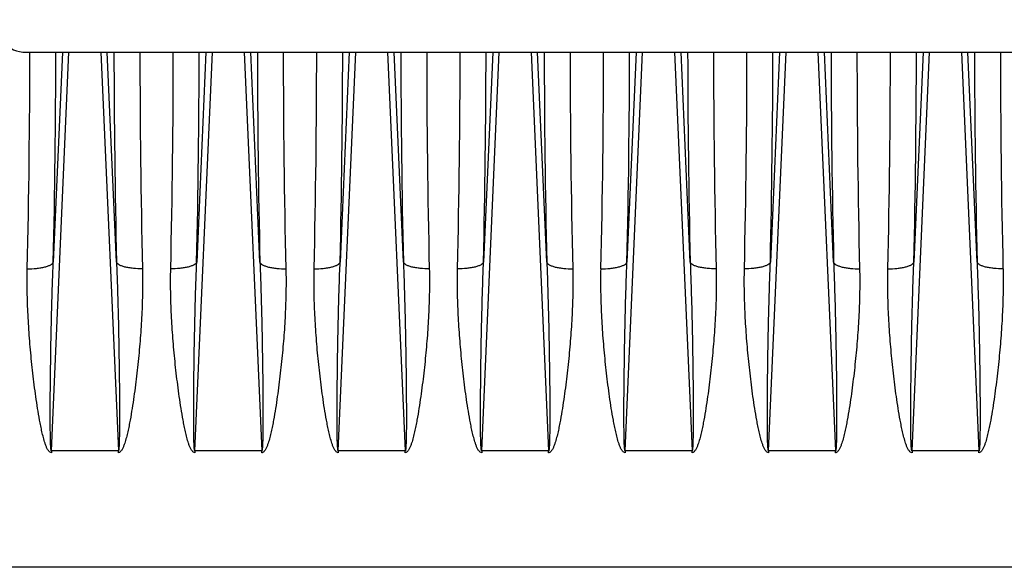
# Model space of a CAD drawing. Extents: x -1724 to 1181, y 2 to 1734.
# Tile 78 of 83: x 714 to 865, y 868 to 952. Entities that reach past the tile are written whole.
import ezdxf

# ---------------------------------------------------------------- set-up
doc = ezdxf.new("R2010")
doc.units = 0
doc.header["$LTSCALE"] = 65.395
doc.layers.get('0').update_dxf_attribs({"linetype": 'CONTINUOUS'})

msp = doc.modelspace()

# ---------------------------------------------------------------- linework, layer by layer
at = {"color": 3, "linetype": 'CONTINUOUS'}
msp.add_line((714.84, 946.98), (909.84, 946.98), dxfattribs=at)
at = {"color": 9, "linetype": 'CONTINUOUS'}
for p, q in [((718.71, 885.81), (721.39, 946.98)), ((720.4, 946.98), (718.99, 914.78)), ((726.28, 946.98), (728.97, 885.81)), ((728.69, 914.78), (727.28, 946.98)), ((740.71, 885.81), (743.39, 946.98)), ((742.4, 946.98), (740.99, 914.78)), ((748.28, 946.98), (750.97, 885.81)), ((750.69, 914.78), (749.28, 946.98)), ((762.71, 885.81), (765.39, 946.98)), ((764.4, 946.98), (762.99, 914.78)), ((770.28, 946.98), (772.97, 885.81)), ((772.69, 914.78), (771.28, 946.98)), ((784.71, 885.81), (787.39, 946.98)), ((786.4, 946.98), (784.99, 914.78)), ((792.28, 946.98), (794.97, 885.81)), ((794.69, 914.78), (793.28, 946.98)), ((806.71, 885.81), (809.39, 946.98)), ((808.4, 946.98), (806.99, 914.78)), ((814.28, 946.98), (816.97, 885.81)), ((816.69, 914.78), (815.28, 946.98)), ((828.71, 885.81), (831.39, 946.98)), ((830.4, 946.98), (828.99, 914.78)), ((836.28, 946.98), (838.97, 885.81)), ((838.69, 914.78), (837.28, 946.98)), ((850.71, 885.81), (853.39, 946.98)), ((852.4, 946.98), (850.99, 914.78)), ((858.28, 946.98), (860.97, 885.81)), ((860.69, 914.78), (859.28, 946.98)), ((900.44, 867.94), (612.84, 867.94))]:
    msp.add_line(p, q, dxfattribs=at)
at = {"color": 2, "linetype": 'CONTINUOUS'}
for p, q in [((718.71, 885.81), (718.71, 885.53)), ((728.97, 885.81), (718.71, 885.81)), ((728.97, 885.53), (728.97, 885.81)), ((740.71, 885.81), (740.71, 885.53)), ((750.97, 885.81), (740.71, 885.81)), ((750.97, 885.53), (750.97, 885.81)), ((762.71, 885.81), (762.71, 885.53)), ((772.97, 885.81), (762.71, 885.81)), ((772.97, 885.53), (772.97, 885.81)), ((794.97, 885.81), (784.71, 885.81)), ((784.71, 885.81), (784.71, 885.53)), ((794.97, 885.53), (794.97, 885.81)), ((816.97, 885.81), (806.71, 885.81)), ((806.71, 885.81), (806.71, 885.53)), ((816.97, 885.53), (816.97, 885.81)), ((838.97, 885.81), (828.71, 885.81)), ((828.71, 885.81), (828.71, 885.53)), ((838.97, 885.53), (838.97, 885.81)), ((860.97, 885.81), (850.71, 885.81)), ((850.71, 885.81), (850.71, 885.53)), ((860.97, 885.53), (860.97, 885.81))]:
    msp.add_line(p, q, dxfattribs=at)
at = {"color": 3, "linetype": 'CONTINUOUS'}
msp.add_arc((714.84, 951.98), 5, 180, 270, dxfattribs=at)
at = {"color": 2, "linetype": 'CONTINUOUS'}
for centre, radius, start, end in [((-784.67, 948.29), 1500.07, 358.68099, 359.9497), ((2162.58, 947.46), 1430.3, 180.01935, 181.34995), ((-762.68, 948.29), 1500.08, 358.68099, 359.9497), ((2184.58, 947.46), 1430.31, 180.01935, 181.34995), ((-740.67, 948.29), 1500.07, 358.68099, 359.9497), ((2206.57, 947.46), 1430.3, 180.01935, 181.34995), ((-718.68, 948.29), 1500.08, 358.68099, 359.9497), ((2228.58, 947.46), 1430.31, 180.01935, 181.34995), ((-696.67, 948.29), 1500.07, 358.68099, 359.9497), ((2250.57, 947.46), 1430.3, 180.01935, 181.34996), ((-674.68, 948.29), 1500.08, 358.68099, 359.9497), ((2272.58, 947.46), 1430.31, 180.01935, 181.34995), ((-652.67, 948.29), 1500.07, 358.68099, 359.9497), ((2294.57, 947.46), 1430.3, 180.01935, 181.34996)]:
    msp.add_arc(centre, radius, start, end, dxfattribs=at)
at = {"color": 9, "linetype": 'CONTINUOUS'}
for centre, radius, start, end in [((-794, 949.47), 1513.39, 358.68646, 359.9056), ((2309.94, 950.31), 1581.65, 180.12071, 181.28723), ((-840.27, 950.31), 1581.65, 358.71277, 359.87929), ((2263.68, 949.47), 1513.39, 180.0944, 181.31354), ((-750, 949.47), 1513.39, 358.68646, 359.9056), ((2353.94, 950.31), 1581.65, 180.12071, 181.28723), ((-796.27, 950.31), 1581.65, 358.71277, 359.87929), ((2307.68, 949.47), 1513.39, 180.0944, 181.31354), ((-706, 949.47), 1513.39, 358.68646, 359.9056), ((2397.94, 950.31), 1581.65, 180.12071, 181.28723), ((-752.27, 950.31), 1581.65, 358.71277, 359.87929), ((2351.68, 949.47), 1513.39, 180.0944, 181.31354), ((-662, 949.47), 1513.39, 358.68646, 359.9056), ((2441.94, 950.31), 1581.65, 180.12071, 181.28723)]:
    msp.add_arc(centre, radius, start, end, dxfattribs=at)
at = {"color": 2, "linetype": 'CONTINUOUS'}
for points, knots in [([(718.71, 885.53), (718.64, 885.53), (718.48, 885.59), (718.32, 885.75), (718.18, 885.94), (718.03, 886.2), (717.88, 886.55), (717.68, 887.13), (717.47, 887.86), (717.25, 888.75), (717.07, 889.64), (716.84, 890.84), (716.58, 892.33), (716.31, 894.13), (716.07, 895.93), (715.86, 897.73), (715.66, 899.52), (715.49, 901.31), (715.29, 903.7), (715.1, 906.67), (714.98, 910.22), (714.98, 912.59), (715.01, 913.76)], [0, 0, 0, 0, 0.007914, 0.015875, 0.023836, 0.031792, 0.047684, 0.063567, 0.095301, 0.127006, 0.158682, 0.190328, 0.253528, 0.316603, 0.379545, 0.442346, 0.505001, 0.567499, 0.629835, 0.753984, 0.87739, 1, 1, 1, 1]), ([(732.67, 913.76), (732.7, 912.59), (732.7, 910.22), (732.58, 906.67), (732.35, 903.1), (732.08, 900.12), (731.82, 897.73), (731.6, 895.93), (731.36, 894.13), (731.09, 892.33), (730.84, 890.84), (730.61, 889.64), (730.42, 888.75), (730.21, 887.86), (730, 887.13), (729.79, 886.55), (729.64, 886.2), (729.49, 885.94), (729.36, 885.75), (729.22, 885.61), (729.08, 885.55), (729, 885.53), (728.97, 885.53)], [0, 0, 0, 0, 0.122601, 0.245996, 0.370135, 0.494958, 0.557607, 0.620404, 0.683341, 0.74641, 0.809606, 0.84125, 0.872923, 0.904626, 0.936358, 0.952239, 0.96813, 0.976084, 0.984045, 0.992004, 0.996002, 1, 1, 1, 1]), ([(740.71, 885.53), (740.64, 885.53), (740.48, 885.59), (740.32, 885.75), (740.18, 885.94), (740.03, 886.2), (739.88, 886.55), (739.68, 887.13), (739.47, 887.86), (739.25, 888.75), (739.07, 889.64), (738.84, 890.84), (738.58, 892.33), (738.31, 894.13), (738.07, 895.93), (737.86, 897.73), (737.66, 899.52), (737.49, 901.31), (737.29, 903.7), (737.1, 906.67), (736.98, 910.22), (736.98, 912.59), (737.01, 913.76)], [0, 0, 0, 0, 0.007915, 0.015876, 0.023837, 0.031792, 0.047684, 0.063567, 0.095302, 0.127007, 0.158682, 0.190329, 0.253529, 0.316603, 0.379545, 0.442346, 0.505, 0.567499, 0.629835, 0.753984, 0.87739, 1, 1, 1, 1]), ([(754.67, 913.76), (754.7, 912.59), (754.7, 910.22), (754.58, 906.67), (754.35, 903.1), (754.08, 900.12), (753.82, 897.73), (753.6, 895.93), (753.36, 894.13), (753.09, 892.33), (752.84, 890.84), (752.61, 889.64), (752.42, 888.75), (752.21, 887.86), (752, 887.13), (751.79, 886.55), (751.64, 886.2), (751.49, 885.94), (751.36, 885.75), (751.22, 885.61), (751.08, 885.54), (751, 885.53), (750.97, 885.53)], [0, 0, 0, 0, 0.1226, 0.245995, 0.370133, 0.494954, 0.557603, 0.6204, 0.683336, 0.746405, 0.8096, 0.841244, 0.872917, 0.90462, 0.936351, 0.952232, 0.968123, 0.976078, 0.984039, 0.991999, 0.996001, 1, 1, 1, 1]), ([(762.71, 885.53), (762.64, 885.53), (762.48, 885.59), (762.32, 885.75), (762.18, 885.94), (762.03, 886.2), (761.88, 886.55), (761.68, 887.13), (761.47, 887.86), (761.25, 888.75), (761.07, 889.64), (760.84, 890.84), (760.58, 892.33), (760.31, 894.13), (760.07, 895.93), (759.86, 897.73), (759.66, 899.52), (759.49, 901.31), (759.29, 903.7), (759.1, 906.67), (758.98, 910.22), (758.98, 912.59), (759.01, 913.76)], [0, 0, 0, 0, 0.007914, 0.015875, 0.023836, 0.031792, 0.047684, 0.063567, 0.095301, 0.127006, 0.158682, 0.190328, 0.253528, 0.316603, 0.379545, 0.442346, 0.505001, 0.567499, 0.629835, 0.753984, 0.87739, 1, 1, 1, 1]), ([(776.67, 913.76), (776.7, 912.59), (776.7, 910.22), (776.58, 906.67), (776.35, 903.1), (776.08, 900.12), (775.82, 897.73), (775.6, 895.93), (775.36, 894.13), (775.09, 892.33), (774.84, 890.84), (774.61, 889.64), (774.42, 888.75), (774.21, 887.86), (774, 887.13), (773.79, 886.55), (773.64, 886.2), (773.49, 885.94), (773.36, 885.75), (773.22, 885.61), (773.08, 885.55), (773, 885.53), (772.97, 885.53)], [0, 0, 0, 0, 0.122601, 0.245996, 0.370135, 0.494958, 0.557607, 0.620404, 0.683341, 0.74641, 0.809606, 0.84125, 0.872923, 0.904626, 0.936358, 0.952239, 0.96813, 0.976084, 0.984045, 0.992004, 0.996002, 1, 1, 1, 1]), ([(784.71, 885.53), (784.64, 885.53), (784.48, 885.59), (784.32, 885.75), (784.18, 885.94), (784.03, 886.2), (783.88, 886.55), (783.68, 887.13), (783.47, 887.86), (783.25, 888.75), (783.07, 889.64), (782.84, 890.84), (782.58, 892.33), (782.31, 894.13), (782.07, 895.93), (781.86, 897.73), (781.66, 899.52), (781.49, 901.31), (781.29, 903.7), (781.1, 906.67), (780.98, 910.22), (780.98, 912.59), (781.01, 913.76)], [0, 0, 0, 0, 0.007915, 0.015876, 0.023837, 0.031792, 0.047684, 0.063567, 0.095302, 0.127007, 0.158682, 0.190329, 0.253529, 0.316603, 0.379545, 0.442346, 0.505, 0.567499, 0.629835, 0.753984, 0.87739, 1, 1, 1, 1]), ([(798.67, 913.76), (798.7, 912.59), (798.7, 910.22), (798.58, 906.67), (798.35, 903.1), (798.08, 900.12), (797.82, 897.73), (797.6, 895.93), (797.36, 894.13), (797.09, 892.33), (796.84, 890.84), (796.61, 889.64), (796.42, 888.75), (796.21, 887.86), (796, 887.13), (795.79, 886.55), (795.64, 886.2), (795.49, 885.94), (795.36, 885.75), (795.22, 885.61), (795.08, 885.54), (795, 885.53), (794.97, 885.53)], [0, 0, 0, 0, 0.1226, 0.245995, 0.370133, 0.494954, 0.557603, 0.6204, 0.683336, 0.746405, 0.8096, 0.841244, 0.872917, 0.90462, 0.936351, 0.952232, 0.968123, 0.976078, 0.984039, 0.991999, 0.996001, 1, 1, 1, 1]), ([(806.71, 885.53), (806.64, 885.53), (806.48, 885.59), (806.32, 885.75), (806.18, 885.94), (806.03, 886.2), (805.88, 886.55), (805.68, 887.13), (805.47, 887.86), (805.25, 888.75), (805.07, 889.64), (804.84, 890.84), (804.58, 892.33), (804.31, 894.13), (804.07, 895.93), (803.86, 897.73), (803.66, 899.52), (803.49, 901.31), (803.29, 903.7), (803.1, 906.67), (802.98, 910.22), (802.98, 912.59), (803.01, 913.76)], [0, 0, 0, 0, 0.007914, 0.015875, 0.023836, 0.031792, 0.047684, 0.063567, 0.095301, 0.127006, 0.158682, 0.190328, 0.253528, 0.316603, 0.379545, 0.442346, 0.505001, 0.567499, 0.629835, 0.753984, 0.87739, 1, 1, 1, 1]), ([(820.67, 913.76), (820.7, 912.59), (820.7, 910.22), (820.58, 906.67), (820.35, 903.1), (820.08, 900.12), (819.82, 897.73), (819.6, 895.93), (819.36, 894.13), (819.09, 892.33), (818.84, 890.84), (818.61, 889.64), (818.42, 888.75), (818.21, 887.86), (818, 887.13), (817.79, 886.55), (817.64, 886.2), (817.49, 885.94), (817.36, 885.75), (817.22, 885.61), (817.08, 885.55), (817, 885.53), (816.97, 885.53)], [0, 0, 0, 0, 0.122601, 0.245996, 0.370135, 0.494958, 0.557607, 0.620404, 0.683341, 0.74641, 0.809606, 0.84125, 0.872923, 0.904626, 0.936358, 0.952239, 0.96813, 0.976084, 0.984045, 0.992004, 0.996002, 1, 1, 1, 1]), ([(828.71, 885.53), (828.64, 885.53), (828.48, 885.59), (828.32, 885.75), (828.18, 885.94), (828.03, 886.2), (827.88, 886.55), (827.68, 887.13), (827.47, 887.86), (827.25, 888.75), (827.07, 889.64), (826.84, 890.84), (826.58, 892.33), (826.31, 894.13), (826.07, 895.93), (825.86, 897.73), (825.66, 899.52), (825.49, 901.31), (825.29, 903.7), (825.1, 906.67), (824.98, 910.22), (824.98, 912.59), (825.01, 913.76)], [0, 0, 0, 0, 0.007915, 0.015876, 0.023837, 0.031792, 0.047684, 0.063567, 0.095302, 0.127007, 0.158682, 0.190329, 0.253529, 0.316603, 0.379545, 0.442346, 0.505, 0.567499, 0.629835, 0.753984, 0.87739, 1, 1, 1, 1]), ([(842.67, 913.76), (842.7, 912.59), (842.7, 910.22), (842.58, 906.67), (842.35, 903.1), (842.08, 900.12), (841.82, 897.73), (841.6, 895.93), (841.36, 894.13), (841.09, 892.33), (840.84, 890.84), (840.61, 889.64), (840.42, 888.75), (840.21, 887.86), (840, 887.13), (839.79, 886.55), (839.64, 886.2), (839.49, 885.94), (839.36, 885.75), (839.22, 885.61), (839.08, 885.54), (839, 885.53), (838.97, 885.53)], [0, 0, 0, 0, 0.1226, 0.245995, 0.370133, 0.494954, 0.557603, 0.6204, 0.683336, 0.746405, 0.8096, 0.841244, 0.872917, 0.90462, 0.936351, 0.952232, 0.968123, 0.976078, 0.984039, 0.991999, 0.996001, 1, 1, 1, 1]), ([(850.71, 885.53), (850.64, 885.53), (850.48, 885.59), (850.32, 885.75), (850.18, 885.94), (850.03, 886.2), (849.88, 886.55), (849.68, 887.13), (849.47, 887.86), (849.25, 888.75), (849.07, 889.64), (848.84, 890.84), (848.58, 892.33), (848.31, 894.13), (848.07, 895.93), (847.86, 897.73), (847.66, 899.52), (847.49, 901.31), (847.29, 903.7), (847.1, 906.67), (846.98, 910.22), (846.98, 912.59), (847.01, 913.76)], [0, 0, 0, 0, 0.007914, 0.015875, 0.023836, 0.031792, 0.047684, 0.063567, 0.095301, 0.127006, 0.158682, 0.190328, 0.253528, 0.316603, 0.379545, 0.442346, 0.505001, 0.567499, 0.629835, 0.753984, 0.87739, 1, 1, 1, 1]), ([(864.67, 913.76), (864.7, 912.59), (864.7, 910.22), (864.58, 906.67), (864.35, 903.1), (864.08, 900.12), (863.82, 897.73), (863.6, 895.93), (863.36, 894.13), (863.09, 892.33), (862.84, 890.84), (862.61, 889.64), (862.42, 888.75), (862.21, 887.86), (862, 887.13), (861.79, 886.55), (861.64, 886.2), (861.49, 885.94), (861.36, 885.75), (861.22, 885.61), (861.08, 885.55), (861, 885.53), (860.97, 885.53)], [0, 0, 0, 0, 0.122601, 0.245996, 0.370135, 0.494958, 0.557607, 0.620404, 0.683341, 0.74641, 0.809606, 0.84125, 0.872923, 0.904626, 0.936358, 0.952239, 0.96813, 0.976084, 0.984045, 0.992004, 0.996002, 1, 1, 1, 1])]:
    msp.add_open_spline(points, degree=3, knots=knots, dxfattribs=at)
at = {"color": 9, "linetype": 'CONTINUOUS'}
for points, knots in [([(715.01, 913.76), (715.47, 913.75), (716.17, 913.78), (717.07, 913.89), (717.67, 914.01), (718.18, 914.17), (718.58, 914.35), (718.85, 914.55), (718.96, 914.71), (718.99, 914.78)], [0, 0, 0, 0, 0.328471, 0.489708, 0.63762, 0.76485, 0.866945, 0.943551, 1, 1, 1, 1]), ([(718.71, 885.81), (718.7, 885.8), (718.68, 885.84), (718.66, 885.9), (718.65, 885.98), (718.63, 886.1), (718.61, 886.27), (718.6, 886.48), (718.59, 886.7), (718.57, 886.99), (718.56, 887.36), (718.55, 887.81), (718.54, 888.26), (718.54, 888.71), (718.53, 889.32), (718.53, 890.08), (718.53, 890.99), (718.53, 891.9), (718.53, 892.82), (718.53, 893.73), (718.54, 894.95), (718.56, 896.48), (718.58, 898.32), (718.6, 900.15), (718.63, 901.98), (718.68, 904.43), (718.75, 907.48), (718.85, 911.13), (718.94, 913.57), (718.99, 914.78)], [0, 0, 0, 0, 0.001192, 0.003473, 0.00638, 0.009637, 0.016602, 0.023891, 0.031347, 0.038909, 0.054216, 0.069672, 0.085221, 0.100829, 0.116482, 0.147874, 0.179346, 0.210868, 0.242425, 0.274006, 0.305603, 0.368828, 0.432071, 0.495316, 0.558548, 0.621757, 0.74807, 0.874181, 1, 1, 1, 1]), ([(732.67, 913.76), (732.21, 913.75), (731.51, 913.78), (730.62, 913.89), (730.01, 914.01), (729.5, 914.16), (729.1, 914.35), (728.83, 914.54), (728.71, 914.71), (728.69, 914.78)], [0, 0, 0, 0, 0.327594, 0.488671, 0.636637, 0.764085, 0.866473, 0.943349, 1, 1, 1, 1]), ([(728.69, 914.78), (728.74, 913.57), (728.82, 911.13), (728.93, 907.48), (729, 904.43), (729.04, 901.98), (729.07, 900.15), (729.1, 898.32), (729.12, 896.48), (729.14, 894.95), (729.14, 893.73), (729.15, 892.82), (729.15, 891.9), (729.15, 890.99), (729.15, 890.08), (729.15, 889.32), (729.14, 888.71), (729.13, 888.26), (729.12, 887.81), (729.11, 887.36), (729.1, 886.99), (729.09, 886.7), (729.08, 886.48), (729.06, 886.27), (729.05, 886.1), (729.03, 885.98), (729.01, 885.9), (729, 885.84), (728.98, 885.8), (728.97, 885.81)], [0, 0, 0, 0, 0.12582, 0.251931, 0.378244, 0.441454, 0.504686, 0.56793, 0.631174, 0.694399, 0.725996, 0.757577, 0.789134, 0.820656, 0.852128, 0.883521, 0.899173, 0.914782, 0.93033, 0.945787, 0.961094, 0.968656, 0.976112, 0.9834, 0.990365, 0.993621, 0.996527, 0.998808, 1, 1, 1, 1]), ([(740.99, 914.78), (740.96, 914.71), (740.85, 914.54), (740.58, 914.35), (740.18, 914.16), (739.67, 914.01), (739.06, 913.89), (738.17, 913.78), (737.47, 913.75), (737.01, 913.76)], [0, 0, 0, 0, 0.056651, 0.133527, 0.235915, 0.363363, 0.511329, 0.672406, 1, 1, 1, 1]), ([(740.71, 885.81), (740.7, 885.8), (740.68, 885.84), (740.66, 885.9), (740.65, 885.98), (740.63, 886.1), (740.61, 886.27), (740.6, 886.48), (740.59, 886.7), (740.57, 886.99), (740.56, 887.36), (740.55, 887.81), (740.54, 888.26), (740.54, 888.71), (740.53, 889.32), (740.53, 890.08), (740.53, 890.99), (740.53, 891.9), (740.53, 892.82), (740.53, 893.73), (740.54, 894.95), (740.56, 896.48), (740.58, 898.32), (740.6, 900.15), (740.63, 901.98), (740.68, 904.43), (740.75, 907.48), (740.85, 911.13), (740.94, 913.57), (740.99, 914.78)], [0, 0, 0, 0, 0.001192, 0.003473, 0.00638, 0.009636, 0.016601, 0.02389, 0.031346, 0.038908, 0.054215, 0.069671, 0.085219, 0.100828, 0.116481, 0.147874, 0.179345, 0.210868, 0.242424, 0.274005, 0.305602, 0.368827, 0.432071, 0.495315, 0.558547, 0.621756, 0.74807, 0.874181, 1, 1, 1, 1]), ([(750.69, 914.78), (750.71, 914.71), (750.83, 914.54), (751.1, 914.35), (751.5, 914.16), (752.01, 914.01), (752.62, 913.89), (753.51, 913.78), (754.21, 913.75), (754.67, 913.76)], [0, 0, 0, 0, 0.056651, 0.133526, 0.235914, 0.363363, 0.511329, 0.672406, 1, 1, 1, 1]), ([(750.69, 914.78), (750.74, 913.57), (750.82, 911.13), (750.93, 907.48), (751, 904.43), (751.04, 901.98), (751.07, 900.15), (751.1, 898.32), (751.12, 896.48), (751.14, 894.95), (751.14, 893.73), (751.15, 892.82), (751.15, 891.9), (751.15, 890.99), (751.15, 890.08), (751.15, 889.32), (751.14, 888.71), (751.13, 888.26), (751.12, 887.81), (751.11, 887.36), (751.1, 886.99), (751.09, 886.7), (751.08, 886.48), (751.06, 886.27), (751.05, 886.1), (751.03, 885.98), (751.01, 885.9), (751, 885.84), (750.98, 885.8), (750.97, 885.81)], [0, 0, 0, 0, 0.125819, 0.25193, 0.378243, 0.441452, 0.504683, 0.567928, 0.631171, 0.694396, 0.725993, 0.757574, 0.78913, 0.820653, 0.852124, 0.883517, 0.899169, 0.914778, 0.930326, 0.945783, 0.96109, 0.968652, 0.976108, 0.983397, 0.990362, 0.993619, 0.996526, 0.998808, 1, 1, 1, 1]), ([(759.01, 913.76), (759.47, 913.75), (760.17, 913.78), (761.07, 913.89), (761.67, 914.01), (762.18, 914.17), (762.58, 914.35), (762.85, 914.55), (762.96, 914.71), (762.99, 914.78)], [0, 0, 0, 0, 0.328471, 0.489708, 0.63762, 0.76485, 0.866945, 0.943551, 1, 1, 1, 1]), ([(762.71, 885.81), (762.7, 885.8), (762.68, 885.84), (762.66, 885.9), (762.65, 885.98), (762.63, 886.1), (762.61, 886.27), (762.6, 886.48), (762.59, 886.7), (762.57, 886.99), (762.56, 887.36), (762.55, 887.81), (762.54, 888.26), (762.54, 888.71), (762.53, 889.32), (762.53, 890.08), (762.53, 890.99), (762.53, 891.9), (762.53, 892.82), (762.53, 893.73), (762.54, 894.95), (762.56, 896.48), (762.58, 898.32), (762.6, 900.15), (762.63, 901.98), (762.68, 904.43), (762.75, 907.48), (762.85, 911.13), (762.94, 913.57), (762.99, 914.78)], [0, 0, 0, 0, 0.001192, 0.003473, 0.00638, 0.009637, 0.016602, 0.023891, 0.031347, 0.038909, 0.054216, 0.069672, 0.085221, 0.100829, 0.116482, 0.147874, 0.179346, 0.210868, 0.242425, 0.274006, 0.305603, 0.368828, 0.432071, 0.495316, 0.558548, 0.621757, 0.74807, 0.874181, 1, 1, 1, 1]), ([(776.67, 913.76), (776.21, 913.75), (775.51, 913.78), (774.62, 913.89), (774.01, 914.01), (773.5, 914.16), (773.1, 914.35), (772.83, 914.54), (772.71, 914.71), (772.69, 914.78)], [0, 0, 0, 0, 0.327594, 0.488671, 0.636637, 0.764085, 0.866473, 0.943349, 1, 1, 1, 1]), ([(772.69, 914.78), (772.74, 913.57), (772.82, 911.13), (772.93, 907.48), (773, 904.43), (773.04, 901.98), (773.07, 900.15), (773.1, 898.32), (773.12, 896.48), (773.14, 894.95), (773.14, 893.73), (773.15, 892.82), (773.15, 891.9), (773.15, 890.99), (773.15, 890.08), (773.15, 889.32), (773.14, 888.71), (773.13, 888.26), (773.12, 887.81), (773.11, 887.36), (773.1, 886.99), (773.09, 886.7), (773.08, 886.48), (773.06, 886.27), (773.05, 886.1), (773.03, 885.98), (773.01, 885.9), (773, 885.84), (772.98, 885.8), (772.97, 885.81)], [0, 0, 0, 0, 0.12582, 0.251931, 0.378244, 0.441454, 0.504686, 0.56793, 0.631174, 0.694399, 0.725996, 0.757577, 0.789134, 0.820656, 0.852128, 0.883521, 0.899173, 0.914782, 0.93033, 0.945787, 0.961094, 0.968656, 0.976112, 0.9834, 0.990365, 0.993621, 0.996527, 0.998808, 1, 1, 1, 1]), ([(784.99, 914.78), (784.96, 914.71), (784.85, 914.54), (784.58, 914.35), (784.18, 914.16), (783.67, 914.01), (783.06, 913.89), (782.17, 913.78), (781.47, 913.75), (781.01, 913.76)], [0, 0, 0, 0, 0.056651, 0.133527, 0.235915, 0.363363, 0.511329, 0.672406, 1, 1, 1, 1]), ([(784.71, 885.81), (784.7, 885.8), (784.68, 885.84), (784.66, 885.9), (784.65, 885.98), (784.63, 886.1), (784.61, 886.27), (784.6, 886.48), (784.59, 886.7), (784.57, 886.99), (784.56, 887.36), (784.55, 887.81), (784.54, 888.26), (784.54, 888.71), (784.53, 889.32), (784.53, 890.08), (784.53, 890.99), (784.53, 891.9), (784.53, 892.82), (784.53, 893.73), (784.54, 894.95), (784.56, 896.48), (784.58, 898.32), (784.6, 900.15), (784.63, 901.98), (784.68, 904.43), (784.75, 907.48), (784.85, 911.13), (784.94, 913.57), (784.99, 914.78)], [0, 0, 0, 0, 0.001192, 0.003473, 0.00638, 0.009636, 0.016601, 0.02389, 0.031346, 0.038908, 0.054215, 0.069671, 0.085219, 0.100828, 0.116481, 0.147874, 0.179345, 0.210868, 0.242424, 0.274005, 0.305602, 0.368827, 0.432071, 0.495315, 0.558547, 0.621756, 0.74807, 0.874181, 1, 1, 1, 1]), ([(794.69, 914.78), (794.71, 914.71), (794.83, 914.54), (795.1, 914.35), (795.5, 914.16), (796.01, 914.01), (796.62, 913.89), (797.51, 913.78), (798.21, 913.75), (798.67, 913.76)], [0, 0, 0, 0, 0.056651, 0.133526, 0.235914, 0.363363, 0.511329, 0.672406, 1, 1, 1, 1]), ([(794.69, 914.78), (794.74, 913.57), (794.82, 911.13), (794.93, 907.48), (795, 904.43), (795.04, 901.98), (795.07, 900.15), (795.1, 898.32), (795.12, 896.48), (795.14, 894.95), (795.14, 893.73), (795.15, 892.82), (795.15, 891.9), (795.15, 890.99), (795.15, 890.08), (795.15, 889.32), (795.14, 888.71), (795.13, 888.26), (795.12, 887.81), (795.11, 887.36), (795.1, 886.99), (795.09, 886.7), (795.08, 886.48), (795.06, 886.27), (795.05, 886.1), (795.03, 885.98), (795.01, 885.9), (795, 885.84), (794.98, 885.8), (794.97, 885.81)], [0, 0, 0, 0, 0.125819, 0.25193, 0.378243, 0.441452, 0.504683, 0.567928, 0.631171, 0.694396, 0.725993, 0.757574, 0.78913, 0.820653, 0.852124, 0.883517, 0.899169, 0.914778, 0.930326, 0.945783, 0.96109, 0.968652, 0.976108, 0.983397, 0.990362, 0.993619, 0.996526, 0.998808, 1, 1, 1, 1]), ([(803.01, 913.76), (803.47, 913.75), (804.17, 913.78), (805.07, 913.89), (805.67, 914.01), (806.18, 914.17), (806.58, 914.35), (806.85, 914.55), (806.96, 914.71), (806.99, 914.78)], [0, 0, 0, 0, 0.328471, 0.489708, 0.63762, 0.76485, 0.866945, 0.943551, 1, 1, 1, 1]), ([(806.71, 885.81), (806.7, 885.8), (806.68, 885.84), (806.66, 885.9), (806.65, 885.98), (806.63, 886.1), (806.61, 886.27), (806.6, 886.48), (806.59, 886.7), (806.57, 886.99), (806.56, 887.36), (806.55, 887.81), (806.54, 888.26), (806.54, 888.71), (806.53, 889.32), (806.53, 890.08), (806.53, 890.99), (806.53, 891.9), (806.53, 892.82), (806.53, 893.73), (806.54, 894.95), (806.56, 896.48), (806.58, 898.32), (806.6, 900.15), (806.63, 901.98), (806.68, 904.43), (806.75, 907.48), (806.85, 911.13), (806.94, 913.57), (806.99, 914.78)], [0, 0, 0, 0, 0.001192, 0.003473, 0.00638, 0.009637, 0.016602, 0.023891, 0.031347, 0.038909, 0.054216, 0.069672, 0.085221, 0.100829, 0.116482, 0.147874, 0.179346, 0.210868, 0.242425, 0.274006, 0.305603, 0.368828, 0.432071, 0.495316, 0.558548, 0.621757, 0.74807, 0.874181, 1, 1, 1, 1]), ([(820.67, 913.76), (820.21, 913.75), (819.51, 913.78), (818.62, 913.89), (818.01, 914.01), (817.5, 914.16), (817.1, 914.35), (816.83, 914.54), (816.71, 914.71), (816.69, 914.78)], [0, 0, 0, 0, 0.327594, 0.488671, 0.636637, 0.764085, 0.866473, 0.943349, 1, 1, 1, 1]), ([(816.69, 914.78), (816.74, 913.57), (816.82, 911.13), (816.93, 907.48), (817, 904.43), (817.04, 901.98), (817.07, 900.15), (817.1, 898.32), (817.12, 896.48), (817.14, 894.95), (817.14, 893.73), (817.15, 892.82), (817.15, 891.9), (817.15, 890.99), (817.15, 890.08), (817.15, 889.32), (817.14, 888.71), (817.13, 888.26), (817.12, 887.81), (817.11, 887.36), (817.1, 886.99), (817.09, 886.7), (817.08, 886.48), (817.06, 886.27), (817.05, 886.1), (817.03, 885.98), (817.01, 885.9), (817, 885.84), (816.98, 885.8), (816.97, 885.81)], [0, 0, 0, 0, 0.12582, 0.251931, 0.378244, 0.441454, 0.504686, 0.56793, 0.631174, 0.694399, 0.725996, 0.757577, 0.789134, 0.820656, 0.852128, 0.883521, 0.899173, 0.914782, 0.93033, 0.945787, 0.961094, 0.968656, 0.976112, 0.9834, 0.990365, 0.993621, 0.996527, 0.998808, 1, 1, 1, 1]), ([(828.99, 914.78), (828.96, 914.71), (828.85, 914.54), (828.58, 914.35), (828.18, 914.16), (827.67, 914.01), (827.06, 913.89), (826.17, 913.78), (825.47, 913.75), (825.01, 913.76)], [0, 0, 0, 0, 0.056651, 0.133527, 0.235915, 0.363363, 0.511329, 0.672406, 1, 1, 1, 1]), ([(828.71, 885.81), (828.7, 885.8), (828.68, 885.84), (828.66, 885.9), (828.65, 885.98), (828.63, 886.1), (828.61, 886.27), (828.6, 886.48), (828.59, 886.7), (828.57, 886.99), (828.56, 887.36), (828.55, 887.81), (828.54, 888.26), (828.54, 888.71), (828.53, 889.32), (828.53, 890.08), (828.53, 890.99), (828.53, 891.9), (828.53, 892.82), (828.53, 893.73), (828.54, 894.95), (828.56, 896.48), (828.58, 898.32), (828.6, 900.15), (828.63, 901.98), (828.68, 904.43), (828.75, 907.48), (828.85, 911.13), (828.94, 913.57), (828.99, 914.78)], [0, 0, 0, 0, 0.001192, 0.003473, 0.00638, 0.009636, 0.016601, 0.02389, 0.031346, 0.038908, 0.054215, 0.069671, 0.085219, 0.100828, 0.116481, 0.147874, 0.179345, 0.210868, 0.242424, 0.274005, 0.305602, 0.368827, 0.432071, 0.495315, 0.558547, 0.621756, 0.74807, 0.874181, 1, 1, 1, 1]), ([(838.69, 914.78), (838.71, 914.71), (838.83, 914.54), (839.1, 914.35), (839.5, 914.16), (840.01, 914.01), (840.62, 913.89), (841.51, 913.78), (842.21, 913.75), (842.67, 913.76)], [0, 0, 0, 0, 0.056651, 0.133526, 0.235914, 0.363363, 0.511329, 0.672406, 1, 1, 1, 1]), ([(838.69, 914.78), (838.74, 913.57), (838.82, 911.13), (838.93, 907.48), (839, 904.43), (839.04, 901.98), (839.07, 900.15), (839.1, 898.32), (839.12, 896.48), (839.14, 894.95), (839.14, 893.73), (839.15, 892.82), (839.15, 891.9), (839.15, 890.99), (839.15, 890.08), (839.15, 889.32), (839.14, 888.71), (839.13, 888.26), (839.12, 887.81), (839.11, 887.36), (839.1, 886.99), (839.09, 886.7), (839.08, 886.48), (839.06, 886.27), (839.05, 886.1), (839.03, 885.98), (839.01, 885.9), (839, 885.84), (838.98, 885.8), (838.97, 885.81)], [0, 0, 0, 0, 0.125819, 0.25193, 0.378243, 0.441452, 0.504683, 0.567928, 0.631171, 0.694396, 0.725993, 0.757574, 0.78913, 0.820653, 0.852124, 0.883517, 0.899169, 0.914778, 0.930326, 0.945783, 0.96109, 0.968652, 0.976108, 0.983397, 0.990362, 0.993619, 0.996526, 0.998808, 1, 1, 1, 1]), ([(847.01, 913.76), (847.47, 913.75), (848.17, 913.78), (849.07, 913.89), (849.67, 914.01), (850.18, 914.17), (850.58, 914.35), (850.85, 914.55), (850.96, 914.71), (850.99, 914.78)], [0, 0, 0, 0, 0.328471, 0.489708, 0.63762, 0.76485, 0.866945, 0.943551, 1, 1, 1, 1]), ([(850.71, 885.81), (850.7, 885.8), (850.68, 885.84), (850.66, 885.9), (850.65, 885.98), (850.63, 886.1), (850.61, 886.27), (850.6, 886.48), (850.59, 886.7), (850.57, 886.99), (850.56, 887.36), (850.55, 887.81), (850.54, 888.26), (850.54, 888.71), (850.53, 889.32), (850.53, 890.08), (850.53, 890.99), (850.53, 891.9), (850.53, 892.82), (850.53, 893.73), (850.54, 894.95), (850.56, 896.48), (850.58, 898.32), (850.6, 900.15), (850.63, 901.98), (850.68, 904.43), (850.75, 907.48), (850.85, 911.13), (850.94, 913.57), (850.99, 914.78)], [0, 0, 0, 0, 0.001192, 0.003473, 0.00638, 0.009637, 0.016602, 0.023891, 0.031347, 0.038909, 0.054216, 0.069672, 0.085221, 0.100829, 0.116482, 0.147874, 0.179346, 0.210868, 0.242425, 0.274006, 0.305603, 0.368828, 0.432071, 0.495316, 0.558548, 0.621757, 0.74807, 0.874181, 1, 1, 1, 1]), ([(864.67, 913.76), (864.21, 913.75), (863.51, 913.78), (862.62, 913.89), (862.01, 914.01), (861.5, 914.16), (861.1, 914.35), (860.83, 914.54), (860.71, 914.71), (860.69, 914.78)], [0, 0, 0, 0, 0.327594, 0.488671, 0.636637, 0.764085, 0.866473, 0.943349, 1, 1, 1, 1]), ([(860.69, 914.78), (860.74, 913.57), (860.82, 911.13), (860.93, 907.48), (861, 904.43), (861.04, 901.98), (861.07, 900.15), (861.1, 898.32), (861.12, 896.48), (861.14, 894.95), (861.14, 893.73), (861.15, 892.82), (861.15, 891.9), (861.15, 890.99), (861.15, 890.08), (861.15, 889.32), (861.14, 888.71), (861.13, 888.26), (861.12, 887.81), (861.11, 887.36), (861.1, 886.99), (861.09, 886.7), (861.08, 886.48), (861.06, 886.27), (861.05, 886.1), (861.03, 885.98), (861.01, 885.9), (861, 885.84), (860.98, 885.8), (860.97, 885.81)], [0, 0, 0, 0, 0.12582, 0.251931, 0.378244, 0.441454, 0.504686, 0.56793, 0.631174, 0.694399, 0.725996, 0.757577, 0.789134, 0.820656, 0.852128, 0.883521, 0.899173, 0.914782, 0.93033, 0.945787, 0.961094, 0.968656, 0.976112, 0.9834, 0.990365, 0.993621, 0.996527, 0.998808, 1, 1, 1, 1])]:
    msp.add_open_spline(points, degree=3, knots=knots, dxfattribs=at)

doc.saveas('drawing.dxf')
